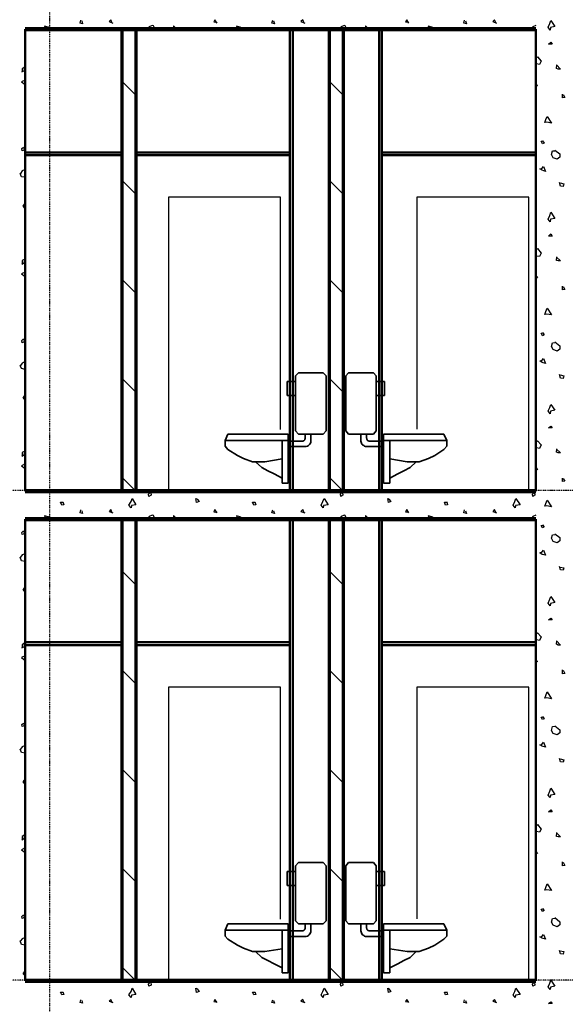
# Model space of a CAD drawing. Extents: x -11408 to 65836, y 12866 to 56869.
# Tile 12 of 68: x 5445 to 9345, y 20379 to 27415. Entities that reach past the tile are written whole.
import ezdxf

# ---------------------------------------------------------------- set-up
doc = ezdxf.new("R2010")
doc.units = 0
doc.linetypes.add('DASHDOT', pattern=[25.4, 12.7, -6.35, 0, -6.35])
doc.layers.add('stramien', color=1, linetype='DASHDOT')
doc.layers.add('vanarris', color=253, linetype='Continuous')

# ---------------------------------------------------------------- blocks, each defined once
blk = doc.blocks.new('*U3')
at = {"layer": 'stramien', "color": 1, "ltscale": 0.5}
blk.add_lwpolyline([(0, 21501.2), (0, -21501.2)], dxfattribs=at)
blk = doc.blocks.new('*U2')
at = {"layer": 'stramien', "color": 0, "linetype": 'ByBlock', "lineweight": -2, "transparency": 16777216}
blk.add_blockref('*U3', (36000, 0), dxfattribs=at)

msp = doc.modelspace()

# ---------------------------------------------------------------- linework, layer by layer
at = {"layer": 'stramien', "color": 1, "ltscale": 0.5}
for points in [[(63695.6, 24051.2), (-11408.5, 24051.2)], [(63695.6, 20551.2), (-11408.5, 20551.2)]]:
    msp.add_lwpolyline(points, dxfattribs=at)
at = {"layer": 'vanarris', "lineweight": 25}
for p, q in [((5876.4, 27391.2), (5881.4, 27411.2)), ((5893.9, 27386.2), (5876.4, 27391.2)), ((5888.9, 27406.2), (5893.9, 27386.2)), ((6096.4, 27413.7), (6083.9, 27401.2)), ((6083.9, 27401.2), (6111.4, 27391.2)), ((6106.4, 27391.2), (6096.4, 27413.7)), ((6391.4, 27373.7), (6371.4, 27363.7)), ((6401.4, 27371.2), (6391.4, 27373.7)), ((6413.9, 27346.2), (6401.4, 27371.2)), ((6571.4, 27346.2), (6543.9, 27371.2)), ((6543.9, 27371.2), (6543.9, 27346.2)), ((6838.9, 27413.7), (6833.9, 27398.7)), ((6833.9, 27398.7), (6846.4, 27396.2)), ((6856.4, 27391.2), (6838.9, 27413.7)), ((7246.4, 27391.2), (7253.9, 27411.2)), ((7266.4, 27386.2), (7246.4, 27391.2)), ((7258.9, 27406.2), (7266.4, 27386.2)), ((7468.9, 27413.7), (7453.9, 27401.2)), ((7453.9, 27401.2), (7483.9, 27391.2)), ((7478.9, 27391.2), (7468.9, 27413.7)), ((7763.9, 27373.7), (7743.9, 27363.7)), ((7771.4, 27371.2), (7763.9, 27373.7)), ((7783.9, 27346.2), (7771.4, 27371.2)), ((7941.4, 27346.2), (7916.4, 27371.2)), ((7916.4, 27371.2), (7916.4, 27346.2)), ((8211.4, 27413.7), (8203.9, 27398.7)), ((8203.9, 27398.7), (8218.9, 27396.2)), ((8226.4, 27391.2), (8211.4, 27413.7)), ((8618.9, 27391.2), (8623.9, 27411.2)), ((8638.9, 27386.2), (8618.9, 27391.2)), ((8631.4, 27406.2), (8638.9, 27386.2)), ((8838.9, 27413.7), (8826.4, 27401.2)), ((8826.4, 27401.2), (8853.9, 27391.2)), ((8851.4, 27391.2), (8838.9, 27413.7)), ((9133.9, 27373.7), (9113.9, 27363.7)), ((9221.4, 27361.2), (9233.9, 27388.7)), ((9233.9, 27388.7), (9241.4, 27408.7)), ((9241.4, 27408.7), (9271.4, 27366.2)), ((5648.9, 27361.2), (5621.4, 27368.7)), ((5621.4, 27368.7), (5633.9, 27346.2)), ((5668.9, 27346.2), (5648.9, 27361.2)), ((6371.4, 27363.7), (6358.9, 27346.2)), ((7018.9, 27361.2), (6993.9, 27368.7)), ((6993.9, 27368.7), (7006.4, 27346.2)), ((7041.4, 27346.2), (7018.9, 27361.2)), ((7743.9, 27363.7), (7731.4, 27346.2)), ((8391.4, 27361.2), (8363.9, 27368.7)), ((8363.9, 27368.7), (8378.9, 27346.2)), ((8411.4, 27346.2), (8391.4, 27361.2)), ((9113.9, 27363.7), (9101.4, 27346.2)), ((9236.4, 27341.2), (9221.4, 27361.2)), ((9238.9, 27358.7), (9236.4, 27341.2)), ((9271.4, 27366.2), (9238.9, 27358.7)), ((9223.9, 27241.2), (9241.4, 27253.7)), ((9251.4, 27241.2), (9223.9, 27241.2)), ((9241.4, 27253.7), (9251.4, 27241.2)), ((9133.9, 27141.2), (9146.4, 27148.7)), ((9136.4, 27121.2), (9133.9, 27123.7)), ((9138.9, 27098.7), (9136.4, 27121.2)), ((9161.4, 27093.7), (9138.9, 27098.7)), ((9146.4, 27148.7), (9171.4, 27118.7)), ((9171.4, 27118.7), (9161.4, 27093.7)), ((9281.4, 27091.2), (9311.4, 27061.2)), ((9281.4, 27066.2), (9283.9, 27091.2)), ((5461.4, 27041.2), (5478.9, 27051.2)), ((5481.4, 27076.2), (5463.9, 27063.7)), ((5463.9, 27063.7), (5463.9, 27041.2)), ((5478.9, 27051.2), (5481.4, 27076.2)), ((9293.9, 27061.2), (9281.4, 27066.2)), ((9311.4, 27061.2), (9293.9, 27061.2)), ((5483.9, 26983.7), (5458.9, 26971.2)), ((5458.9, 26971.2), (5483.9, 26951.2)), ((6276.4, 26876.2), (6176.4, 26976.2)), ((7756.4, 26876.2), (7656.4, 26976.2)), ((9133.9, 26956.2), (9146.4, 26943.7)), ((9136.4, 26938.7), (9133.9, 26943.7)), ((9146.4, 26943.7), (9136.4, 26938.7)), ((9323.9, 26856.2), (9323.9, 26883.7)), ((9328.9, 26881.2), (9341.4, 26858.7)), ((9341.4, 26858.7), (9323.9, 26856.2)), ((9198.9, 26681.2), (9206.4, 26701.2)), ((9213.9, 26683.7), (9198.9, 26681.2)), ((9206.4, 26701.2), (9216.4, 26723.7)), ((9246.4, 26676.2), (9213.9, 26683.7)), ((9216.4, 26723.7), (9246.4, 26676.2)), ((9171.4, 26546.2), (9181.4, 26548.7)), ((9181.4, 26528.7), (9171.4, 26546.2)), ((9181.4, 26548.7), (9193.9, 26533.7)), ((9193.9, 26533.7), (9181.4, 26528.7)), ((5461.4, 26493.7), (5471.4, 26503.7)), ((5463.9, 26478.7), (5461.4, 26493.7)), ((5476.4, 26483.7), (5463.9, 26478.7)), ((5473.9, 26501.2), (5476.4, 26483.7)), ((9246.4, 26451.2), (9253.9, 26478.7)), ((9253.9, 26478.7), (9271.4, 26478.7)), ((9271.4, 26483.7), (9306.4, 26456.2)), ((9258.9, 26428.7), (9246.4, 26451.2)), ((9286.4, 26418.7), (9258.9, 26428.7)), ((9306.4, 26433.7), (9286.4, 26418.7)), ((9306.4, 26456.2), (9306.4, 26433.7)), ((5458.9, 26291.2), (5448.9, 26316.2)), ((5463.9, 26333.7), (5451.4, 26316.2)), ((5483.9, 26343.7), (5463.9, 26333.7)), ((9163.9, 26348.7), (9176.4, 26351.2)), ((9178.9, 26338.7), (9163.9, 26348.7)), ((9176.4, 26351.2), (9188.9, 26366.2)), ((9203.9, 26331.2), (9178.9, 26338.7)), ((9188.9, 26366.2), (9203.9, 26331.2)), ((5483.9, 26288.7), (5458.9, 26291.2)), ((6176.4, 26268.7), (6276.4, 26168.7)), ((7656.4, 26268.7), (7756.4, 26168.7)), ((9311.4, 26226.2), (9303.9, 26251.2)), ((9308.9, 26248.7), (9333.9, 26241.2)), ((9328.9, 26223.7), (9311.4, 26226.2)), ((9333.9, 26241.2), (9328.9, 26223.7)), ((7308.9, 26146.2), (6508.9, 26146.2)), ((6508.9, 26146.2), (6508.9, 24046.2)), ((7308.9, 24486.2), (7308.9, 26146.2)), ((9083.9, 26146.2), (8283.9, 26146.2)), ((8283.9, 26146.2), (8283.9, 24488.7)), ((9083.9, 24046.2), (9083.9, 26146.2)), ((5468.9, 26081.2), (5483.9, 26103.7)), ((5483.9, 26066.2), (5468.9, 26081.2)), ((9233.9, 26016.2), (9241.4, 26038.7)), ((9241.4, 26038.7), (9271.4, 25993.7)), ((9221.4, 25988.7), (9233.9, 26016.2)), ((9236.4, 25971.2), (9221.4, 25988.7)), ((9238.9, 25988.7), (9236.4, 25971.2)), ((9271.4, 25993.7), (9238.9, 25988.7)), ((9223.9, 25868.7), (9241.4, 25883.7)), ((9251.4, 25868.7), (9223.9, 25868.7)), ((9241.4, 25883.7), (9251.4, 25868.7)), ((9133.9, 25768.7), (9146.4, 25778.7)), ((9146.4, 25778.7), (9171.4, 25746.2)), ((5481.4, 25703.7), (5463.9, 25693.7)), ((5463.9, 25693.7), (5463.9, 25668.7)), ((5478.9, 25678.7), (5481.4, 25703.7)), ((9136.4, 25748.7), (9133.9, 25751.2)), ((9138.9, 25726.2), (9136.4, 25748.7)), ((9161.4, 25723.7), (9138.9, 25726.2)), ((9171.4, 25746.2), (9161.4, 25723.7)), ((9281.4, 25693.7), (9283.9, 25721.2)), ((9281.4, 25718.7), (9311.4, 25691.2)), ((9293.9, 25691.2), (9281.4, 25693.7)), ((9311.4, 25691.2), (9293.9, 25691.2)), ((5461.4, 25668.7), (5478.9, 25678.7)), ((5483.9, 25611.2), (5458.9, 25598.7)), ((5458.9, 25598.7), (5483.9, 25578.7)), ((6276.4, 25461.2), (6176.4, 25561.2)), ((7756.4, 25461.2), (7656.4, 25561.2)), ((9133.9, 25586.2), (9146.4, 25571.2)), ((9136.4, 25568.7), (9133.9, 25573.7)), ((9146.4, 25571.2), (9136.4, 25568.7)), ((9323.9, 25483.7), (9323.9, 25511.2)), ((9341.4, 25486.2), (9323.9, 25483.7)), ((9328.9, 25508.7), (9341.4, 25486.2)), ((9206.4, 25328.7), (9216.4, 25353.7)), ((9216.4, 25353.7), (9246.4, 25306.2)), ((9198.9, 25308.7), (9206.4, 25328.7)), ((9213.9, 25311.2), (9198.9, 25308.7)), ((9246.4, 25306.2), (9213.9, 25311.2)), ((5461.4, 25121.2), (5471.4, 25133.7)), ((5463.9, 25106.2), (5461.4, 25121.2)), ((5473.9, 25131.2), (5476.4, 25113.7)), ((9171.4, 25173.7), (9181.4, 25176.2)), ((9181.4, 25156.2), (9171.4, 25173.7)), ((9181.4, 25178.7), (9193.9, 25163.7)), ((9193.9, 25163.7), (9181.4, 25156.2)), ((5476.4, 25113.7), (5463.9, 25106.2)), ((9246.4, 25078.7), (9253.9, 25106.2)), ((9258.9, 25058.7), (9246.4, 25078.7)), ((9253.9, 25106.2), (9271.4, 25108.7)), ((9286.4, 25046.2), (9258.9, 25058.7)), ((9271.4, 25113.7), (9306.4, 25083.7)), ((9306.4, 25061.2), (9286.4, 25046.2)), ((9306.4, 25083.7), (9306.4, 25061.2)), ((9163.9, 24976.2), (9176.4, 24978.7)), ((9176.4, 24978.7), (9188.9, 24993.7)), ((9188.9, 24993.7), (9203.9, 24958.7)), ((5458.9, 24921.2), (5448.9, 24943.7)), ((5463.9, 24961.2), (5451.4, 24943.7)), ((5483.9, 24916.2), (5458.9, 24921.2)), ((5483.9, 24971.2), (5463.9, 24961.2)), ((9178.9, 24966.2), (9163.9, 24976.2)), ((9203.9, 24958.7), (9178.9, 24966.2)), ((6176.4, 24853.7), (6276.4, 24753.7)), ((7656.4, 24853.7), (7756.4, 24753.7)), ((9311.4, 24853.7), (9303.9, 24878.7)), ((9308.9, 24876.2), (9333.9, 24868.7)), ((9328.9, 24851.2), (9311.4, 24853.7)), ((9333.9, 24868.7), (9328.9, 24851.2)), ((5468.9, 24711.2), (5483.9, 24733.7)), ((5483.9, 24696.2), (5468.9, 24711.2)), ((9221.4, 24618.7), (9233.9, 24643.7)), ((9233.9, 24643.7), (9241.4, 24666.2)), ((9241.4, 24666.2), (9271.4, 24623.7)), ((9236.4, 24598.7), (9221.4, 24618.7)), ((9238.9, 24616.2), (9236.4, 24598.7)), ((9271.4, 24623.7), (9238.9, 24616.2)), ((9223.9, 24498.7), (9241.4, 24511.2)), ((9251.4, 24498.7), (9223.9, 24498.7)), ((9241.4, 24511.2), (9251.4, 24498.7)), ((9133.9, 24398.7), (9146.4, 24406.2)), ((9136.4, 24378.7), (9133.9, 24378.7)), ((9138.9, 24356.2), (9136.4, 24378.7)), ((9161.4, 24351.2), (9138.9, 24356.2)), ((9146.4, 24406.2), (9171.4, 24376.2)), ((9171.4, 24376.2), (9161.4, 24351.2)), ((9281.4, 24323.7), (9283.9, 24348.7)), ((9281.4, 24346.2), (9311.4, 24318.7)), ((5461.4, 24296.2), (5478.9, 24308.7)), ((5481.4, 24331.2), (5463.9, 24321.2)), ((5463.9, 24321.2), (5463.9, 24296.2)), ((5478.9, 24308.7), (5481.4, 24331.2)), ((9293.9, 24318.7), (9281.4, 24323.7)), ((9311.4, 24318.7), (9293.9, 24318.7)), ((5483.9, 24241.2), (5458.9, 24226.2)), ((5458.9, 24226.2), (5483.9, 24208.7)), ((9133.9, 24213.7), (9146.4, 24201.2)), ((6276.4, 24046.2), (6176.4, 24146.2)), ((7756.4, 24046.2), (7656.4, 24146.2)), ((9136.4, 24196.2), (9133.9, 24201.2)), ((9146.4, 24201.2), (9136.4, 24196.2)), ((9323.9, 24113.7), (9323.9, 24138.7)), ((9328.9, 24136.2), (9341.4, 24116.2)), ((9341.4, 24116.2), (9323.9, 24113.7)), ((6241.4, 23971.2), (6248.9, 23993.7)), ((6248.9, 23993.7), (6276.4, 23948.7)), ((6366.4, 24023.7), (6378.9, 24036.2)), ((6368.9, 24008.7), (6366.4, 24023.7)), ((6383.9, 24016.2), (6368.9, 24008.7)), ((6381.4, 24033.7), (6383.9, 24016.2)), ((6476.4, 24036.2), (6468.9, 24046.2)), ((6476.4, 24046.2), (6476.4, 24036.2)), ((6708.9, 23963.7), (6703.9, 23993.7)), ((6703.9, 23993.7), (6716.4, 23988.7)), ((7611.4, 23971.2), (7621.4, 23993.7)), ((7621.4, 23993.7), (7648.9, 23948.7)), ((7738.9, 24023.7), (7748.9, 24036.2)), ((7741.4, 24008.7), (7738.9, 24023.7)), ((7753.9, 24016.2), (7741.4, 24008.7)), ((7751.4, 24033.7), (7753.9, 24016.2)), ((7848.9, 24036.2), (7841.4, 24046.2)), ((7846.4, 24046.2), (7848.9, 24036.2)), ((8081.4, 23963.7), (8076.4, 23993.7)), ((8076.4, 23993.7), (8086.4, 23988.7)), ((8983.9, 23971.2), (8991.4, 23993.7)), ((8991.4, 23993.7), (9021.4, 23948.7)), ((9111.4, 24023.7), (9121.4, 24036.2)), ((9113.9, 24008.7), (9111.4, 24023.7)), ((9126.4, 24016.2), (9113.9, 24008.7)), ((9123.9, 24033.7), (9126.4, 24016.2)), ((5746.4, 23946.2), (5736.4, 23966.2)), ((5736.4, 23966.2), (5753.9, 23966.2)), ((5761.4, 23948.7), (5746.4, 23946.2)), ((5753.9, 23968.7), (5761.4, 23948.7)), ((6226.4, 23946.2), (6241.4, 23971.2)), ((6241.4, 23926.2), (6226.4, 23946.2)), ((6243.9, 23943.7), (6241.4, 23926.2)), ((6276.4, 23948.7), (6243.9, 23943.7)), ((6728.9, 23971.2), (6708.9, 23963.7)), ((6713.9, 23988.7), (6728.9, 23971.2)), ((7118.9, 23946.2), (7108.9, 23966.2)), ((7108.9, 23966.2), (7126.4, 23966.2)), ((7133.9, 23948.7), (7118.9, 23946.2)), ((7126.4, 23968.7), (7133.9, 23948.7)), ((7598.9, 23946.2), (7611.4, 23971.2)), ((7613.9, 23926.2), (7598.9, 23946.2)), ((7616.4, 23943.7), (7613.9, 23926.2)), ((7648.9, 23948.7), (7616.4, 23943.7)), ((8098.9, 23971.2), (8081.4, 23963.7)), ((8083.9, 23988.7), (8098.9, 23971.2)), ((8488.9, 23946.2), (8481.4, 23966.2)), ((8481.4, 23966.2), (8498.9, 23966.2)), ((8503.9, 23948.7), (8488.9, 23946.2)), ((8498.9, 23968.7), (8503.9, 23948.7)), ((8971.4, 23946.2), (8983.9, 23971.2)), ((8986.4, 23926.2), (8971.4, 23946.2)), ((8988.9, 23943.7), (8986.4, 23926.2)), ((9021.4, 23948.7), (8988.9, 23943.7)), ((9198.9, 23938.7), (9206.4, 23958.7)), ((9213.9, 23941.2), (9198.9, 23938.7)), ((9206.4, 23958.7), (9216.4, 23981.2)), ((9246.4, 23933.7), (9213.9, 23941.2)), ((9216.4, 23981.2), (9246.4, 23933.7)), ((5648.9, 23861.2), (5621.4, 23868.7)), ((5621.4, 23868.7), (5633.9, 23846.2)), ((5668.9, 23846.2), (5648.9, 23861.2)), ((5876.4, 23891.2), (5881.4, 23911.2)), ((5893.9, 23886.2), (5876.4, 23891.2)), ((5888.9, 23906.2), (5893.9, 23886.2)), ((6096.4, 23913.7), (6083.9, 23901.2)), ((6083.9, 23901.2), (6111.4, 23891.2)), ((6106.4, 23891.2), (6096.4, 23913.7)), ((6371.4, 23863.7), (6358.9, 23846.2)), ((6391.4, 23873.7), (6371.4, 23863.7)), ((6401.4, 23871.2), (6391.4, 23873.7)), ((6413.9, 23846.2), (6401.4, 23871.2)), ((6571.4, 23846.2), (6543.9, 23871.2)), ((6543.9, 23871.2), (6543.9, 23846.2)), ((6838.9, 23913.7), (6833.9, 23898.7)), ((6833.9, 23898.7), (6846.4, 23896.2)), ((6856.4, 23891.2), (6838.9, 23913.7)), ((7018.9, 23861.2), (6993.9, 23868.7)), ((6993.9, 23868.7), (7006.4, 23846.2)), ((7041.4, 23846.2), (7018.9, 23861.2)), ((7246.4, 23891.2), (7253.9, 23911.2)), ((7266.4, 23886.2), (7246.4, 23891.2)), ((7258.9, 23906.2), (7266.4, 23886.2)), ((7468.9, 23913.7), (7453.9, 23901.2)), ((7453.9, 23901.2), (7483.9, 23891.2)), ((7478.9, 23891.2), (7468.9, 23913.7)), ((7743.9, 23863.7), (7731.4, 23846.2)), ((7763.9, 23873.7), (7743.9, 23863.7)), ((7771.4, 23871.2), (7763.9, 23873.7)), ((7783.9, 23846.2), (7771.4, 23871.2)), ((7941.4, 23846.2), (7916.4, 23871.2)), ((7916.4, 23871.2), (7916.4, 23846.2)), ((8211.4, 23913.7), (8203.9, 23898.7)), ((8203.9, 23898.7), (8218.9, 23896.2)), ((8226.4, 23891.2), (8211.4, 23913.7)), ((8391.4, 23861.2), (8363.9, 23868.7)), ((8363.9, 23868.7), (8378.9, 23846.2)), ((8411.4, 23846.2), (8391.4, 23861.2)), ((8618.9, 23891.2), (8623.9, 23911.2)), ((8638.9, 23886.2), (8618.9, 23891.2)), ((8631.4, 23906.2), (8638.9, 23886.2)), ((8838.9, 23913.7), (8826.4, 23901.2)), ((8826.4, 23901.2), (8853.9, 23891.2)), ((8851.4, 23891.2), (8838.9, 23913.7)), ((9113.9, 23863.7), (9101.4, 23846.2)), ((9133.9, 23873.7), (9113.9, 23863.7)), ((9171.4, 23801.2), (9181.4, 23803.7)), ((9181.4, 23783.7), (9171.4, 23801.2)), ((9181.4, 23806.2), (9193.9, 23791.2)), ((9193.9, 23791.2), (9181.4, 23783.7)), ((5461.4, 23751.2), (5471.4, 23761.2)), ((5463.9, 23736.2), (5461.4, 23751.2)), ((5476.4, 23741.2), (5463.9, 23736.2)), ((5473.9, 23758.7), (5476.4, 23741.2)), ((9246.4, 23708.7), (9253.9, 23733.7)), ((9253.9, 23733.7), (9271.4, 23736.2)), ((9271.4, 23741.2), (9306.4, 23713.7)), ((9306.4, 23713.7), (9306.4, 23691.2)), ((9258.9, 23686.2), (9246.4, 23708.7)), ((9286.4, 23676.2), (9258.9, 23686.2)), ((9306.4, 23691.2), (9286.4, 23676.2)), ((5458.9, 23548.7), (5448.9, 23573.7)), ((5463.9, 23591.2), (5451.4, 23573.7)), ((5483.9, 23598.7), (5463.9, 23591.2)), ((9163.9, 23606.2), (9176.4, 23608.7)), ((9178.9, 23593.7), (9163.9, 23606.2)), ((9176.4, 23608.7), (9188.9, 23623.7)), ((9203.9, 23588.7), (9178.9, 23593.7)), ((9188.9, 23623.7), (9203.9, 23588.7)), ((5483.9, 23543.7), (5458.9, 23548.7)), ((9311.4, 23483.7), (9303.9, 23506.2)), ((9308.9, 23503.7), (9333.9, 23498.7)), ((6276.4, 23376.2), (6176.4, 23476.2)), ((7756.4, 23376.2), (7656.4, 23476.2)), ((9328.9, 23481.2), (9311.4, 23483.7)), ((9333.9, 23498.7), (9328.9, 23481.2)), ((5468.9, 23338.7), (5483.9, 23361.2)), ((5483.9, 23323.7), (5468.9, 23338.7)), ((9233.9, 23273.7), (9241.4, 23293.7)), ((9241.4, 23293.7), (9271.4, 23251.2)), ((9221.4, 23246.2), (9233.9, 23273.7)), ((9236.4, 23226.2), (9221.4, 23246.2)), ((9238.9, 23243.7), (9236.4, 23226.2)), ((9271.4, 23251.2), (9238.9, 23243.7)), ((9223.9, 23126.2), (9241.4, 23138.7)), ((9251.4, 23126.2), (9223.9, 23126.2)), ((9241.4, 23138.7), (9251.4, 23126.2)), ((9133.9, 23026.2), (9146.4, 23033.7)), ((9136.4, 23006.2), (9133.9, 23008.7)), ((9146.4, 23033.7), (9171.4, 23003.7)), ((5481.4, 22961.2), (5463.9, 22948.7)), ((5463.9, 22948.7), (5463.9, 22926.2)), ((5478.9, 22936.2), (5481.4, 22961.2)), ((9138.9, 22983.7), (9136.4, 23006.2)), ((9161.4, 22978.7), (9138.9, 22983.7)), ((9171.4, 23003.7), (9161.4, 22978.7)), ((9281.4, 22976.2), (9311.4, 22946.2)), ((9281.4, 22951.2), (9283.9, 22976.2)), ((9293.9, 22946.2), (9281.4, 22951.2)), ((9311.4, 22946.2), (9293.9, 22946.2)), ((5483.9, 22868.7), (5458.9, 22856.2)), ((5461.4, 22926.2), (5478.9, 22936.2)), ((5458.9, 22856.2), (5483.9, 22836.2)), ((9133.9, 22841.2), (9146.4, 22828.7)), ((9136.4, 22823.7), (9133.9, 22828.7)), ((9146.4, 22828.7), (9136.4, 22823.7)), ((6176.4, 22768.7), (6276.4, 22668.7)), ((7656.4, 22768.7), (7756.4, 22668.7)), ((9323.9, 22741.2), (9323.9, 22768.7)), ((9341.4, 22743.7), (9323.9, 22741.2)), ((9328.9, 22766.2), (9341.4, 22743.7)), ((7308.9, 22646.2), (6508.9, 22646.2)), ((6508.9, 22646.2), (6508.9, 20546.2)), ((7308.9, 20986.2), (7308.9, 22646.2)), ((9083.9, 22646.2), (8283.9, 22646.2)), ((8283.9, 22646.2), (8283.9, 20988.7)), ((9083.9, 20546.2), (9083.9, 22646.2)), ((9206.4, 22586.2), (9216.4, 22611.2)), ((9216.4, 22611.2), (9246.4, 22561.2)), ((9198.9, 22566.2), (9206.4, 22586.2)), ((9213.9, 22568.7), (9198.9, 22566.2)), ((9246.4, 22561.2), (9213.9, 22568.7)), ((5461.4, 22378.7), (5471.4, 22388.7)), ((5463.9, 22363.7), (5461.4, 22378.7)), ((5473.9, 22388.7), (5476.4, 22368.7)), ((9171.4, 22431.2), (9181.4, 22433.7)), ((9181.4, 22413.7), (9171.4, 22431.2)), ((9181.4, 22436.2), (9193.9, 22418.7)), ((9193.9, 22418.7), (9181.4, 22413.7)), ((5476.4, 22368.7), (5463.9, 22363.7)), ((9246.4, 22336.2), (9253.9, 22363.7)), ((9258.9, 22313.7), (9246.4, 22336.2)), ((9253.9, 22363.7), (9271.4, 22366.2)), ((9286.4, 22303.7), (9258.9, 22313.7)), ((9271.4, 22368.7), (9306.4, 22341.2)), ((9306.4, 22318.7), (9286.4, 22303.7)), ((9306.4, 22341.2), (9306.4, 22318.7)), ((9163.9, 22233.7), (9176.4, 22236.2)), ((9176.4, 22236.2), (9188.9, 22251.2)), ((9188.9, 22251.2), (9203.9, 22216.2)), ((5458.9, 22178.7), (5448.9, 22201.2)), ((5463.9, 22218.7), (5451.4, 22201.2)), ((5483.9, 22173.7), (5458.9, 22178.7)), ((5483.9, 22228.7), (5463.9, 22218.7)), ((9178.9, 22223.7), (9163.9, 22233.7)), ((9203.9, 22216.2), (9178.9, 22223.7)), ((9311.4, 22111.2), (9303.9, 22136.2)), ((9308.9, 22133.7), (9333.9, 22126.2)), ((9328.9, 22108.7), (9311.4, 22111.2)), ((9333.9, 22126.2), (9328.9, 22108.7)), ((6276.4, 21961.2), (6176.4, 22061.2)), ((7756.4, 21961.2), (7656.4, 22061.2)), ((5468.9, 21968.7), (5483.9, 21988.7)), ((5483.9, 21951.2), (5468.9, 21968.7)), ((9221.4, 21873.7), (9233.9, 21901.2)), ((9233.9, 21901.2), (9241.4, 21923.7)), ((9241.4, 21923.7), (9271.4, 21878.7)), ((9236.4, 21856.2), (9221.4, 21873.7)), ((9238.9, 21873.7), (9236.4, 21856.2)), ((9271.4, 21878.7), (9238.9, 21873.7)), ((9223.9, 21753.7), (9241.4, 21768.7)), ((9251.4, 21753.7), (9223.9, 21753.7)), ((9241.4, 21768.7), (9251.4, 21753.7)), ((9133.9, 21653.7), (9146.4, 21663.7)), ((9136.4, 21633.7), (9133.9, 21636.2)), ((9138.9, 21613.7), (9136.4, 21633.7)), ((9161.4, 21608.7), (9138.9, 21613.7)), ((9146.4, 21663.7), (9171.4, 21631.2)), ((9171.4, 21631.2), (9161.4, 21608.7)), ((9281.4, 21578.7), (9283.9, 21606.2)), ((9281.4, 21603.7), (9311.4, 21576.2)), ((5461.4, 21553.7), (5478.9, 21566.2)), ((5481.4, 21588.7), (5463.9, 21578.7)), ((5463.9, 21578.7), (5463.9, 21553.7)), ((5478.9, 21566.2), (5481.4, 21588.7)), ((9293.9, 21576.2), (9281.4, 21578.7)), ((9311.4, 21576.2), (9293.9, 21576.2)), ((5483.9, 21496.2), (5458.9, 21483.7)), ((5458.9, 21483.7), (5483.9, 21463.7)), ((9133.9, 21471.2), (9146.4, 21456.2)), ((9136.4, 21453.7), (9133.9, 21458.7)), ((9146.4, 21456.2), (9136.4, 21453.7)), ((9323.9, 21368.7), (9323.9, 21396.2)), ((9328.9, 21393.7), (9341.4, 21371.2)), ((6176.4, 21353.7), (6276.4, 21253.7)), ((7656.4, 21353.7), (7756.4, 21253.7)), ((9341.4, 21371.2), (9323.9, 21368.7)), ((9198.9, 21193.7), (9206.4, 21213.7)), ((9213.9, 21196.2), (9198.9, 21193.7)), ((9206.4, 21213.7), (9216.4, 21238.7)), ((9246.4, 21191.2), (9213.9, 21196.2)), ((9216.4, 21238.7), (9246.4, 21191.2)), ((9171.4, 21058.7), (9181.4, 21061.2)), ((9181.4, 21041.2), (9171.4, 21058.7)), ((9181.4, 21063.7), (9193.9, 21048.7)), ((9193.9, 21048.7), (9181.4, 21041.2)), ((5461.4, 21006.2), (5471.4, 21018.7)), ((5463.9, 20991.2), (5461.4, 21006.2)), ((5476.4, 20998.7), (5463.9, 20991.2)), ((5473.9, 21016.2), (5476.4, 20998.7)), ((9246.4, 20966.2), (9253.9, 20991.2)), ((9253.9, 20991.2), (9271.4, 20993.7)), ((9271.4, 20998.7), (9306.4, 20968.7)), ((9306.4, 20968.7), (9306.4, 20946.2)), ((9258.9, 20943.7), (9246.4, 20966.2)), ((9286.4, 20931.2), (9258.9, 20943.7)), ((9306.4, 20946.2), (9286.4, 20931.2)), ((5458.9, 20806.2), (5448.9, 20831.2)), ((5463.9, 20846.2), (5451.4, 20831.2)), ((5483.9, 20856.2), (5463.9, 20846.2)), ((9163.9, 20861.2), (9176.4, 20863.7)), ((9178.9, 20851.2), (9163.9, 20861.2)), ((9176.4, 20863.7), (9188.9, 20878.7)), ((9203.9, 20843.7), (9178.9, 20851.2)), ((9188.9, 20878.7), (9203.9, 20843.7)), ((5483.9, 20801.2), (5458.9, 20806.2)), ((9311.4, 20738.7), (9303.9, 20763.7)), ((9308.9, 20761.2), (9333.9, 20756.2)), ((9328.9, 20736.2), (9311.4, 20738.7)), ((9333.9, 20756.2), (9328.9, 20736.2)), ((5468.9, 20596.2), (5483.9, 20618.7)), ((6276.4, 20546.2), (6176.4, 20646.2)), ((7756.4, 20546.2), (7656.4, 20646.2)), ((5483.9, 20581.2), (5468.9, 20596.2)), ((6476.4, 20536.2), (6468.9, 20546.2)), ((6476.4, 20546.2), (6476.4, 20536.2)), ((7848.9, 20536.2), (7841.4, 20546.2)), ((7846.4, 20546.2), (7848.9, 20536.2)), ((9233.9, 20528.7), (9241.4, 20551.2)), ((9241.4, 20551.2), (9271.4, 20508.7)), ((6241.4, 20471.2), (6248.9, 20493.7)), ((6248.9, 20493.7), (6276.4, 20448.7)), ((6366.4, 20523.7), (6378.9, 20536.2)), ((6368.9, 20508.7), (6366.4, 20523.7)), ((6383.9, 20516.2), (6368.9, 20508.7)), ((6381.4, 20533.7), (6383.9, 20516.2)), ((6708.9, 20463.7), (6703.9, 20493.7)), ((6703.9, 20493.7), (6716.4, 20488.7)), ((6713.9, 20488.7), (6728.9, 20471.2)), ((7611.4, 20471.2), (7621.4, 20493.7)), ((7621.4, 20493.7), (7648.9, 20448.7)), ((7738.9, 20523.7), (7748.9, 20536.2)), ((7741.4, 20508.7), (7738.9, 20523.7)), ((7753.9, 20516.2), (7741.4, 20508.7)), ((7751.4, 20533.7), (7753.9, 20516.2)), ((8081.4, 20463.7), (8076.4, 20493.7)), ((8076.4, 20493.7), (8086.4, 20488.7)), ((8083.9, 20488.7), (8098.9, 20471.2)), ((8983.9, 20471.2), (8991.4, 20493.7)), ((8991.4, 20493.7), (9021.4, 20448.7)), ((9111.4, 20523.7), (9121.4, 20536.2)), ((9113.9, 20508.7), (9111.4, 20523.7)), ((9126.4, 20516.2), (9113.9, 20508.7)), ((9123.9, 20533.7), (9126.4, 20516.2)), ((9221.4, 20503.7), (9233.9, 20528.7)), ((9236.4, 20483.7), (9221.4, 20503.7)), ((9238.9, 20501.2), (9236.4, 20483.7)), ((9271.4, 20508.7), (9238.9, 20501.2)), ((5746.4, 20446.2), (5736.4, 20466.2)), ((5736.4, 20466.2), (5753.9, 20466.2)), ((5761.4, 20448.7), (5746.4, 20446.2)), ((5753.9, 20468.7), (5761.4, 20448.7)), ((5876.4, 20391.2), (5881.4, 20411.2)), ((5888.9, 20406.2), (5893.9, 20386.2)), ((6096.4, 20413.7), (6083.9, 20401.2)), ((6106.4, 20391.2), (6096.4, 20413.7)), ((6226.4, 20446.2), (6241.4, 20471.2)), ((6241.4, 20426.2), (6226.4, 20446.2)), ((6243.9, 20443.7), (6241.4, 20426.2)), ((6276.4, 20448.7), (6243.9, 20443.7)), ((6728.9, 20471.2), (6708.9, 20463.7)), ((6838.9, 20413.7), (6833.9, 20398.7)), ((6856.4, 20391.2), (6838.9, 20413.7)), ((7118.9, 20446.2), (7108.9, 20466.2)), ((7108.9, 20466.2), (7126.4, 20466.2)), ((7133.9, 20448.7), (7118.9, 20446.2)), ((7126.4, 20468.7), (7133.9, 20448.7)), ((7246.4, 20391.2), (7253.9, 20411.2)), ((7258.9, 20406.2), (7266.4, 20386.2)), ((7468.9, 20413.7), (7453.9, 20401.2)), ((7478.9, 20391.2), (7468.9, 20413.7)), ((7598.9, 20446.2), (7611.4, 20471.2)), ((7613.9, 20426.2), (7598.9, 20446.2)), ((7616.4, 20443.7), (7613.9, 20426.2)), ((7648.9, 20448.7), (7616.4, 20443.7)), ((8098.9, 20471.2), (8081.4, 20463.7)), ((8211.4, 20413.7), (8203.9, 20398.7)), ((8226.4, 20391.2), (8211.4, 20413.7)), ((8488.9, 20446.2), (8481.4, 20466.2)), ((8481.4, 20466.2), (8498.9, 20466.2)), ((8503.9, 20448.7), (8488.9, 20446.2)), ((8498.9, 20468.7), (8503.9, 20448.7)), ((8618.9, 20391.2), (8623.9, 20411.2)), ((8631.4, 20406.2), (8638.9, 20386.2)), ((8838.9, 20413.7), (8826.4, 20401.2)), ((8851.4, 20391.2), (8838.9, 20413.7)), ((8971.4, 20446.2), (8983.9, 20471.2)), ((8986.4, 20426.2), (8971.4, 20446.2)), ((8988.9, 20443.7), (8986.4, 20426.2)), ((9021.4, 20448.7), (8988.9, 20443.7)), ((5893.9, 20386.2), (5876.4, 20391.2)), ((6083.9, 20401.2), (6111.4, 20391.2)), ((6833.9, 20398.7), (6846.4, 20396.2)), ((7266.4, 20386.2), (7246.4, 20391.2)), ((7453.9, 20401.2), (7483.9, 20391.2)), ((8203.9, 20398.7), (8218.9, 20396.2)), ((8638.9, 20386.2), (8618.9, 20391.2)), ((8826.4, 20401.2), (8853.9, 20391.2)), ((9223.9, 20383.7), (9241.4, 20396.2)), ((9251.4, 20383.7), (9223.9, 20383.7)), ((9241.4, 20396.2), (9251.4, 20383.7))]:
    msp.add_line(p, q, dxfattribs=at)
at = {"layer": 'vanarris', "lineweight": 50}
for p, q in [((5483.9, 27346.2), (5483.9, 24046.2)), ((7376.4, 24046.2), (7376.4, 27346.2)), ((7396.4, 24046.2), (7396.4, 27346.2)), ((8013.9, 24046.2), (8013.9, 27346.2)), ((8033.9, 24046.2), (8033.9, 27346.2)), ((9133.9, 27346.2), (9133.9, 24046.2)), ((6176.4, 26466.2), (5483.9, 26466.2)), ((7376.4, 26466.2), (6276.4, 26466.2)), ((9133.9, 26466.2), (8033.9, 26466.2)), ((6176.4, 26446.2), (5483.9, 26446.2)), ((7376.4, 26446.2), (6276.4, 26446.2)), ((9133.9, 26446.2), (8033.9, 26446.2)), ((5483.9, 23846.2), (5483.9, 20546.2)), ((7376.4, 20546.2), (7376.4, 23846.2)), ((7396.4, 20546.2), (7396.4, 23846.2)), ((8013.9, 20546.2), (8013.9, 23846.2)), ((8033.9, 20546.2), (8033.9, 23846.2)), ((9133.9, 23846.2), (9133.9, 20546.2)), ((6176.4, 22966.2), (5483.9, 22966.2)), ((6176.4, 22946.2), (5483.9, 22946.2)), ((7376.4, 22966.2), (6276.4, 22966.2)), ((7376.4, 22946.2), (6276.4, 22946.2)), ((9133.9, 22966.2), (8033.9, 22966.2)), ((9133.9, 22946.2), (8033.9, 22946.2))]:
    msp.add_line(p, q, dxfattribs=at)
at = {"layer": 'vanarris', "lineweight": 90}
for p, q in [((9133.9, 27346.2), (5483.9, 27346.2)), ((9133.9, 24046.2), (5483.9, 24046.2)), ((9133.9, 23846.2), (5483.9, 23846.2)), ((9133.9, 20546.2), (5483.9, 20546.2))]:
    msp.add_line(p, q, dxfattribs=at)
at = {"layer": 'vanarris', "lineweight": 70}
for p, q in [((6176.4, 27346.2), (6176.4, 24046.2)), ((6276.4, 27346.2), (6276.4, 24046.2)), ((7656.4, 27346.2), (7656.4, 24046.2)), ((7756.4, 27346.2), (7756.4, 24046.2)), ((6176.4, 23846.2), (6176.4, 20546.2)), ((6276.4, 23846.2), (6276.4, 20546.2)), ((7656.4, 23846.2), (7656.4, 20546.2)), ((7756.4, 23846.2), (7756.4, 20546.2))]:
    msp.add_line(p, q, dxfattribs=at)
at = {"layer": 'vanarris', "lineweight": 35}
for p, q in [((7438.9, 24891.2), (7416.4, 24868.7)), ((7416.4, 24868.7), (7416.4, 24476.2)), ((7613.9, 24891.2), (7438.9, 24891.2)), ((7636.4, 24868.7), (7613.9, 24891.2)), ((7636.4, 24476.2), (7636.4, 24868.7)), ((7776.4, 24868.7), (7796.4, 24891.2)), ((7776.4, 24476.2), (7776.4, 24868.7)), ((7796.4, 24891.2), (7973.9, 24891.2)), ((7973.9, 24891.2), (7993.9, 24868.7)), ((7993.9, 24868.7), (7993.9, 24476.2)), ((7416.4, 24828.7), (7356.4, 24828.7)), ((7356.4, 24728.7), (7356.4, 24828.7)), ((7993.9, 24828.7), (8053.9, 24828.7)), ((8053.9, 24728.7), (8053.9, 24828.7)), ((7416.4, 24728.7), (7356.4, 24728.7)), ((7993.9, 24728.7), (8053.9, 24728.7)), ((6933.9, 24453.7), (6913.9, 24408.7)), ((7363.9, 24453.7), (6933.9, 24453.7)), ((7363.9, 24408.7), (7363.9, 24453.7)), ((7416.4, 24476.2), (7438.9, 24453.7)), ((7438.9, 24453.7), (7613.9, 24453.7)), ((7483.9, 24416.2), (7486.4, 24421.2)), ((7483.9, 24413.7), (7483.9, 24416.2)), ((7486.4, 24453.7), (7486.4, 24423.7)), ((7486.4, 24421.2), (7486.4, 24423.7)), ((7526.4, 24453.7), (7526.4, 24403.7)), ((7613.9, 24453.7), (7636.4, 24476.2)), ((7796.4, 24453.7), (7776.4, 24476.2)), ((7973.9, 24453.7), (7796.4, 24453.7)), ((7883.9, 24453.7), (7883.9, 24403.7)), ((7923.9, 24453.7), (7923.9, 24423.7)), ((7923.9, 24423.7), (7926.4, 24421.2)), ((7926.4, 24421.2), (7926.4, 24416.2)), ((7926.4, 24416.2), (7928.9, 24413.7)), ((7993.9, 24476.2), (7973.9, 24453.7)), ((8046.4, 24453.7), (8476.4, 24453.7)), ((8046.4, 24408.7), (8046.4, 24453.7)), ((8476.4, 24453.7), (8498.9, 24408.7)), ((6913.9, 24408.7), (7363.9, 24408.7)), ((6913.9, 24408.7), (6913.9, 24366.2)), ((6913.9, 24366.2), (6933.9, 24343.7)), ((7321.4, 24103.7), (7321.4, 24408.7)), ((7363.9, 24408.7), (7363.9, 24103.7)), ((7466.4, 24403.7), (7363.9, 24403.7)), ((7486.4, 24363.7), (7363.9, 24363.7)), ((7466.4, 24403.7), (7468.9, 24403.7)), ((7468.9, 24403.7), (7473.9, 24406.2)), ((7473.9, 24406.2), (7476.4, 24406.2)), ((7476.4, 24406.2), (7478.9, 24408.7)), ((7478.9, 24408.7), (7481.4, 24411.2)), ((7481.4, 24411.2), (7483.9, 24413.7)), ((7486.4, 24363.7), (7493.9, 24363.7)), ((7493.9, 24363.7), (7501.4, 24366.2)), ((7501.4, 24366.2), (7508.9, 24371.2)), ((7508.9, 24371.2), (7513.9, 24376.2)), ((7513.9, 24376.2), (7518.9, 24381.2)), ((7518.9, 24381.2), (7523.9, 24388.7)), ((7523.9, 24388.7), (7526.4, 24396.2)), ((7526.4, 24396.2), (7526.4, 24403.7)), ((7883.9, 24403.7), (7886.4, 24396.2)), ((7886.4, 24396.2), (7888.9, 24388.7)), ((7888.9, 24388.7), (7891.4, 24381.2)), ((7891.4, 24381.2), (7896.4, 24376.2)), ((7896.4, 24376.2), (7903.9, 24371.2)), ((7903.9, 24371.2), (7908.9, 24366.2)), ((7908.9, 24366.2), (7916.4, 24363.7)), ((7916.4, 24363.7), (7923.9, 24363.7)), ((7923.9, 24363.7), (8046.4, 24363.7)), ((7928.9, 24413.7), (7928.9, 24411.2)), ((7928.9, 24411.2), (7931.4, 24408.7)), ((7931.4, 24408.7), (7933.9, 24406.2)), ((7933.9, 24406.2), (7938.9, 24406.2)), ((7938.9, 24406.2), (7941.4, 24403.7)), ((7941.4, 24403.7), (7943.9, 24403.7)), ((7943.9, 24403.7), (8046.4, 24403.7)), ((8498.9, 24408.7), (8046.4, 24408.7)), ((8046.4, 24408.7), (8046.4, 24103.7)), ((8091.4, 24103.7), (8091.4, 24408.7)), ((8498.9, 24366.2), (8476.4, 24343.7)), ((8498.9, 24408.7), (8498.9, 24366.2)), ((6933.9, 24343.7), (7001.4, 24301.2)), ((7001.4, 24301.2), (7043.9, 24278.7)), ((7043.9, 24278.7), (7108.9, 24256.2)), ((7196.4, 24256.2), (7321.4, 24276.2)), ((8213.9, 24256.2), (8091.4, 24276.2)), ((8366.4, 24278.7), (8301.4, 24256.2)), ((8411.4, 24301.2), (8366.4, 24278.7)), ((8476.4, 24343.7), (8411.4, 24301.2)), ((7108.9, 24256.2), (7196.4, 24256.2)), ((7131.4, 24256.2), (7176.4, 24213.7)), ((7176.4, 24213.7), (7218.9, 24191.2)), ((8236.4, 24213.7), (8191.4, 24191.2)), ((8301.4, 24256.2), (8213.9, 24256.2)), ((8278.9, 24256.2), (8236.4, 24213.7)), ((7218.9, 24191.2), (7263.9, 24168.7)), ((7263.9, 24168.7), (7321.4, 24138.7)), ((8148.9, 24168.7), (8091.4, 24138.7)), ((8191.4, 24191.2), (8148.9, 24168.7)), ((7363.9, 24103.7), (7321.4, 24103.7)), ((8046.4, 24103.7), (8091.4, 24103.7)), ((7438.9, 21391.2), (7416.4, 21368.7)), ((7613.9, 21391.2), (7438.9, 21391.2)), ((7636.4, 21368.7), (7613.9, 21391.2)), ((7776.4, 21368.7), (7796.4, 21391.2)), ((7796.4, 21391.2), (7973.9, 21391.2)), ((7973.9, 21391.2), (7993.9, 21368.7)), ((7416.4, 21328.7), (7356.4, 21328.7)), ((7356.4, 21228.7), (7356.4, 21328.7)), ((7416.4, 21368.7), (7416.4, 20976.2)), ((7636.4, 20976.2), (7636.4, 21368.7)), ((7776.4, 20976.2), (7776.4, 21368.7)), ((7993.9, 21368.7), (7993.9, 20976.2)), ((7993.9, 21328.7), (8053.9, 21328.7)), ((8053.9, 21228.7), (8053.9, 21328.7)), ((7416.4, 21228.7), (7356.4, 21228.7)), ((7993.9, 21228.7), (8053.9, 21228.7)), ((7416.4, 20976.2), (7438.9, 20953.7)), ((7613.9, 20953.7), (7636.4, 20976.2)), ((7796.4, 20953.7), (7776.4, 20976.2)), ((7993.9, 20976.2), (7973.9, 20953.7)), ((6933.9, 20953.7), (6913.9, 20908.7)), ((6913.9, 20908.7), (7363.9, 20908.7)), ((6913.9, 20908.7), (6913.9, 20866.2)), ((7363.9, 20953.7), (6933.9, 20953.7)), ((7321.4, 20603.7), (7321.4, 20908.7)), ((7363.9, 20908.7), (7363.9, 20953.7)), ((7363.9, 20908.7), (7363.9, 20603.7)), ((7466.4, 20903.7), (7363.9, 20903.7)), ((7438.9, 20953.7), (7613.9, 20953.7)), ((7466.4, 20903.7), (7468.9, 20903.7)), ((7468.9, 20903.7), (7473.9, 20906.2)), ((7473.9, 20906.2), (7476.4, 20906.2)), ((7476.4, 20906.2), (7478.9, 20908.7)), ((7478.9, 20908.7), (7481.4, 20911.2)), ((7481.4, 20911.2), (7483.9, 20913.7)), ((7483.9, 20916.2), (7486.4, 20921.2)), ((7483.9, 20913.7), (7483.9, 20916.2)), ((7486.4, 20953.7), (7486.4, 20923.7)), ((7486.4, 20921.2), (7486.4, 20923.7)), ((7526.4, 20953.7), (7526.4, 20903.7)), ((7526.4, 20896.2), (7526.4, 20903.7)), ((7973.9, 20953.7), (7796.4, 20953.7)), ((7883.9, 20953.7), (7883.9, 20903.7)), ((7883.9, 20903.7), (7886.4, 20896.2)), ((7923.9, 20953.7), (7923.9, 20923.7)), ((7923.9, 20923.7), (7926.4, 20921.2)), ((7926.4, 20921.2), (7926.4, 20916.2)), ((7926.4, 20916.2), (7928.9, 20913.7)), ((7928.9, 20913.7), (7928.9, 20911.2)), ((7928.9, 20911.2), (7931.4, 20908.7)), ((7931.4, 20908.7), (7933.9, 20906.2)), ((7933.9, 20906.2), (7938.9, 20906.2)), ((7938.9, 20906.2), (7941.4, 20903.7)), ((7941.4, 20903.7), (7943.9, 20903.7)), ((7943.9, 20903.7), (8046.4, 20903.7)), ((8046.4, 20953.7), (8476.4, 20953.7)), ((8046.4, 20908.7), (8046.4, 20953.7)), ((8498.9, 20908.7), (8046.4, 20908.7)), ((8046.4, 20908.7), (8046.4, 20603.7)), ((8091.4, 20603.7), (8091.4, 20908.7)), ((8476.4, 20953.7), (8498.9, 20908.7)), ((8498.9, 20908.7), (8498.9, 20866.2)), ((6913.9, 20866.2), (6933.9, 20843.7)), ((6933.9, 20843.7), (7001.4, 20801.2)), ((7486.4, 20863.7), (7363.9, 20863.7)), ((7486.4, 20863.7), (7493.9, 20863.7)), ((7493.9, 20863.7), (7501.4, 20866.2)), ((7501.4, 20866.2), (7508.9, 20871.2)), ((7508.9, 20871.2), (7513.9, 20876.2)), ((7513.9, 20876.2), (7518.9, 20881.2)), ((7518.9, 20881.2), (7523.9, 20888.7)), ((7523.9, 20888.7), (7526.4, 20896.2)), ((7886.4, 20896.2), (7888.9, 20888.7)), ((7888.9, 20888.7), (7891.4, 20881.2)), ((7891.4, 20881.2), (7896.4, 20876.2)), ((7896.4, 20876.2), (7903.9, 20871.2)), ((7903.9, 20871.2), (7908.9, 20866.2)), ((7908.9, 20866.2), (7916.4, 20863.7)), ((7916.4, 20863.7), (7923.9, 20863.7)), ((7923.9, 20863.7), (8046.4, 20863.7)), ((8476.4, 20843.7), (8411.4, 20801.2)), ((8498.9, 20866.2), (8476.4, 20843.7)), ((7001.4, 20801.2), (7043.9, 20778.7)), ((7043.9, 20778.7), (7108.9, 20756.2)), ((7196.4, 20756.2), (7321.4, 20776.2)), ((8213.9, 20756.2), (8091.4, 20776.2)), ((8366.4, 20778.7), (8301.4, 20756.2)), ((8411.4, 20801.2), (8366.4, 20778.7)), ((7108.9, 20756.2), (7196.4, 20756.2)), ((7131.4, 20756.2), (7176.4, 20713.7)), ((7176.4, 20713.7), (7218.9, 20691.2)), ((7218.9, 20691.2), (7263.9, 20668.7)), ((8191.4, 20691.2), (8148.9, 20668.7)), ((8236.4, 20713.7), (8191.4, 20691.2)), ((8301.4, 20756.2), (8213.9, 20756.2)), ((8278.9, 20756.2), (8236.4, 20713.7)), ((7263.9, 20668.7), (7321.4, 20638.7)), ((8148.9, 20668.7), (8091.4, 20638.7)), ((7363.9, 20603.7), (7321.4, 20603.7)), ((8046.4, 20603.7), (8091.4, 20603.7))]:
    msp.add_line(p, q, dxfattribs=at)

# ---------------------------------------------------------------- block references
at = {"layer": 'stramien', "xscale": -1}
msp.add_blockref('*U2', (41658.9, 34367.5), dxfattribs=at)

doc.saveas('drawing.dxf')
